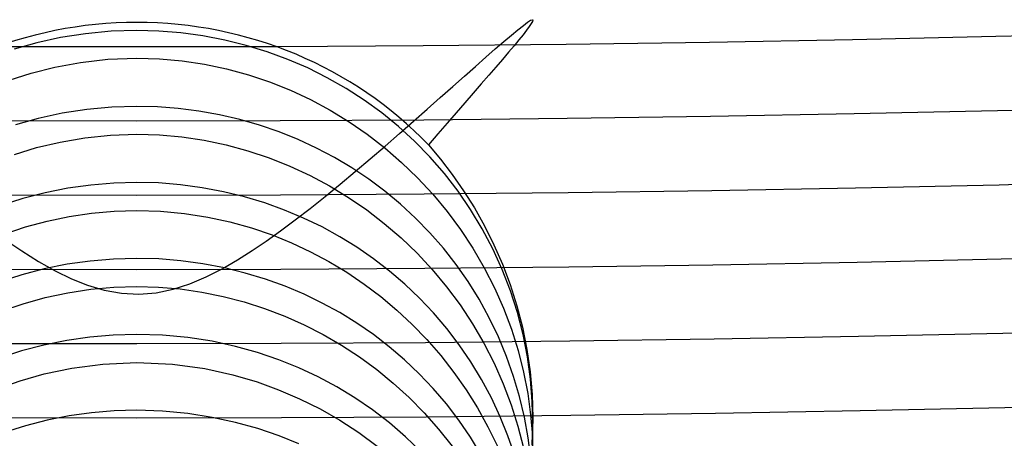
# Model space of a CAD drawing. Header units: millimetres. Extents: x -232 to 232, y -232 to 232.
# Tile 26 of 66: x -0.59 to 4.38, y -180.6 to -178.49. Entities that reach past the tile are written whole.
import ezdxf

# ---------------------------------------------------------------- set-up
doc = ezdxf.new("R2010")
doc.units = ezdxf.units.MM
doc.layers.add('HIDDEN', color=7, linetype='Continuous')
doc.layers.add('THICK', color=7, linetype='Continuous')

msp = doc.modelspace()

# ---------------------------------------------------------------- linework, layer by layer
at = {"layer": 'HIDDEN'}
for p, q in [((1.9918, -178.5087), (1.9817, -178.5235)), ((1.998, -178.4979), (1.9918, -178.5087)), ((1.9975, -178.4888), (1.9983, -178.4889)), ((2, -178.4913), (1.998, -178.4979)), ((1.9983, -178.4889), (1.9989, -178.4891)), ((1.9989, -178.4891), (1.9994, -178.4894)), ((1.9994, -178.4894), (1.9997, -178.4899)), ((1.9997, -178.4899), (1.9999, -178.4905)), ((1.9999, -178.4905), (2, -178.4913)), ((2, -178.4913), (2, -178.4888)), ((-0.2593, -178.5597), (-0.3843, -178.5793)), ((-0.1298, -178.5475), (-0.2593, -178.5597)), ((0, -178.5434), (-0.1298, -178.5475)), ((0.1119, -178.5464), (0, -178.5434)), ((0.2232, -178.5554), (0.1119, -178.5464)), ((0.3339, -178.5704), (0.2232, -178.5554)), ((1.9678, -178.5422), (1.9502, -178.5646)), ((1.9817, -178.5235), (1.9678, -178.5422)), ((-0.5041, -178.6057), (-0.6185, -178.638)), ((-0.3843, -178.5793), (-0.5041, -178.6057)), ((0.4439, -178.5915), (0.3339, -178.5704)), ((0.5524, -178.6185), (0.4439, -178.5915)), ((1.9291, -178.5907), (1.9046, -178.6202)), ((1.9502, -178.5646), (1.9291, -178.5907)), ((0.6586, -178.6511), (0.5524, -178.6185)), ((0.7624, -178.6892), (0.6586, -178.6511)), ((1.8769, -178.6532), (1.8462, -178.6891)), ((1.9046, -178.6202), (1.8769, -178.6532)), ((-0.4129, -178.7281), (-0.2835, -178.7044)), ((-0.2835, -178.7044), (-0.1455, -178.689)), ((-0.1455, -178.689), (0, -178.6835)), ((0, -178.6835), (0.1156, -178.6869)), ((0.1156, -178.6869), (0.2298, -178.6971)), ((0.2298, -178.6971), (0.3426, -178.714)), ((0.8634, -178.7328), (0.7624, -178.6892)), ((1.8462, -178.6891), (1.8129, -178.728)), ((-0.644, -178.7936), (-0.5333, -178.7584)), ((-0.5333, -178.7584), (-0.4129, -178.7281)), ((0.3426, -178.714), (0.4539, -178.7375)), ((0.4539, -178.7375), (0.5636, -178.7673)), ((0.9615, -178.7817), (0.8634, -178.7328)), ((1.8129, -178.728), (1.777, -178.7695)), ((0.5636, -178.7673), (0.671, -178.8033)), ((0.671, -178.8033), (0.7758, -178.8452)), ((1.0565, -178.8358), (0.9615, -178.7817)), ((1.777, -178.7695), (1.7388, -178.8135)), ((0.7758, -178.8452), (0.8777, -178.8927)), ((1.1483, -178.8949), (1.0565, -178.8358)), ((1.6985, -178.8598), (1.6562, -178.9084)), ((1.7388, -178.8135), (1.6985, -178.8598)), ((0.8777, -178.8927), (0.9765, -178.9458)), ((1.2367, -178.9591), (1.1483, -178.8949)), ((1.6562, -178.9084), (1.6122, -178.959)), ((-0.2527, -178.9426), (-0.377, -178.9617)), ((-0.1262, -178.931), (-0.2527, -178.9426)), ((0, -178.927), (-0.1262, -178.931)), ((0.1049, -178.9297), (0, -178.927)), ((0.2096, -178.9377), (0.1049, -178.9297)), ((0.3139, -178.951), (0.2096, -178.9377)), ((0.4178, -178.9697), (0.3139, -178.951)), ((0.9765, -178.9458), (1.072, -179.0042)), ((1.3217, -179.0284), (1.2367, -178.9591)), ((1.6122, -178.959), (1.5666, -179.0114)), ((-0.4972, -178.9877), (-0.6129, -179.02)), ((-0.377, -178.9617), (-0.4972, -178.9877)), ((0.5201, -178.9935), (0.4178, -178.9697)), ((0.6205, -179.0224), (0.5201, -178.9935)), ((1.072, -179.0042), (1.1641, -179.0677)), ((0.7186, -179.0561), (0.6205, -179.0224)), ((0.8144, -179.0947), (0.7186, -179.0561)), ((1.4029, -179.1026), (1.3217, -179.0284)), ((1.5666, -179.0114), (1.5199, -179.0652)), ((-0.5056, -179.135), (-0.387, -179.107)), ((-0.387, -179.107), (-0.2627, -179.0858)), ((-0.2627, -179.0858), (-0.1328, -179.0724)), ((-0.1328, -179.0724), (0, -179.0678)), ((0, -179.0678), (0.1145, -179.0712)), ((0.1145, -179.0712), (0.2279, -179.0812)), ((0.2279, -179.0812), (0.3402, -179.0979)), ((0.3402, -179.0979), (0.4514, -179.1212)), ((0.9077, -179.1379), (0.8144, -179.0947)), ((1.1641, -179.0677), (1.2524, -179.1361)), ((1.4803, -179.1818), (1.4029, -179.1026)), ((1.5199, -179.0652), (1.4722, -179.1202)), ((-0.618, -179.169), (-0.5056, -179.135)), ((0.4514, -179.1212), (0.5611, -179.1509)), ((0.5611, -179.1509), (0.6684, -179.1866)), ((0.9984, -179.1856), (0.9077, -179.1379)), ((1.2524, -179.1361), (1.3371, -179.2094)), ((1.4722, -179.1203), (1.5334, -179.1931)), ((0.6684, -179.1866), (0.773, -179.2283)), ((1.0861, -179.2379), (0.9984, -179.1856)), ((1.5534, -179.2658), (1.4803, -179.1818)), ((1.5334, -179.1931), (1.593, -179.2707)), ((0.773, -179.2283), (0.8748, -179.2756)), ((1.1711, -179.2946), (1.0861, -179.2379)), ((1.3371, -179.2094), (1.4179, -179.2874)), ((0.8748, -179.2756), (0.9735, -179.3284)), ((1.2531, -179.3557), (1.1711, -179.2946)), ((1.4179, -179.2874), (1.4945, -179.37)), ((1.622, -179.3544), (1.5534, -179.2658)), ((1.593, -179.2707), (1.6504, -179.3531)), ((-0.3483, -179.3403), (-0.4629, -179.3632)), ((-0.2322, -179.3239), (-0.3483, -179.3403)), ((-0.1161, -179.314), (-0.2322, -179.3239)), ((0, -179.3107), (-0.1161, -179.314)), ((0.1101, -179.3137), (0, -179.3107)), ((0.2201, -179.3225), (0.1101, -179.3137)), ((0.3301, -179.3373), (0.2201, -179.3225)), ((0.4382, -179.3577), (0.3301, -179.3373)), ((0.9735, -179.3284), (1.069, -179.3865)), ((1.3321, -179.4213), (1.2531, -179.3557)), ((1.6858, -179.4473), (1.622, -179.3544)), ((1.6504, -179.3531), (1.7048, -179.4397)), ((-0.5751, -179.3923), (-0.6848, -179.4276)), ((-0.4629, -179.3632), (-0.5751, -179.3923)), ((0.5437, -179.3835), (0.4382, -179.3577)), ((0.6463, -179.4144), (0.5437, -179.3835)), ((1.069, -179.3865), (1.1609, -179.4496)), ((1.4945, -179.37), (1.5667, -179.4569)), ((-0.228, -179.4656), (-0.1144, -179.4554)), ((-0.1144, -179.4554), (0, -179.4522)), ((0, -179.4522), (0.1204, -179.4559)), ((0.1204, -179.4559), (0.241, -179.4673)), ((0.7459, -179.4502), (0.6463, -179.4144)), ((0.8424, -179.4907), (0.7459, -179.4502)), ((1.1609, -179.4496), (1.2494, -179.5178)), ((1.4077, -179.4911), (1.3321, -179.4213)), ((1.7443, -179.5444), (1.6858, -179.4473)), ((1.7048, -179.4397), (1.756, -179.5305)), ((-0.5625, -179.5356), (-0.4524, -179.5058)), ((-0.4524, -179.5058), (-0.3406, -179.4824)), ((-0.3406, -179.4824), (-0.228, -179.4656)), ((0.241, -179.4673), (0.358, -179.4856)), ((0.358, -179.4856), (0.4707, -179.5103)), ((0.9355, -179.5357), (0.8424, -179.4907)), ((1.4799, -179.5652), (1.4077, -179.4911)), ((1.5667, -179.4569), (1.6343, -179.5481)), ((-0.67, -179.5715), (-0.5625, -179.5356)), ((0.4707, -179.5103), (0.5791, -179.5407)), ((0.5791, -179.5407), (0.6828, -179.5762)), ((1.0252, -179.5848), (0.9355, -179.5357)), ((1.2494, -179.5178), (1.3342, -179.5909)), ((1.6343, -179.5481), (1.697, -179.6433)), ((1.7975, -179.6454), (1.7443, -179.5444)), ((1.756, -179.5305), (1.8033, -179.6253)), ((0.6828, -179.5762), (0.7818, -179.6163)), ((1.1119, -179.6382), (1.0252, -179.5848)), ((1.3342, -179.5909), (1.4152, -179.6688)), ((1.5483, -179.6435), (1.4799, -179.5652)), ((0.7818, -179.6163), (0.8769, -179.6609)), ((1.1958, -179.6961), (1.1119, -179.6382)), ((1.6128, -179.7257), (1.5483, -179.6435)), ((1.697, -179.6433), (1.7542, -179.7416)), ((1.8451, -179.7502), (1.7975, -179.6454)), ((1.8033, -179.6253), (1.8466, -179.7242)), ((-0.1175, -179.6978), (-0.2346, -179.7078)), ((0, -179.6944), (-0.1175, -179.6978)), ((0.1114, -179.6975), (0, -179.6944)), ((0.223, -179.7066), (0.1114, -179.6975)), ((0.8769, -179.6609), (0.9697, -179.7105)), ((1.2766, -179.7583), (1.1958, -179.6961)), ((1.4152, -179.6688), (1.492, -179.7513)), ((-0.4669, -179.7479), (-0.5801, -179.7775)), ((-0.3513, -179.7245), (-0.4669, -179.7479)), ((-0.2346, -179.7078), (-0.3513, -179.7245)), ((0.3341, -179.7216), (0.223, -179.7066)), ((0.4425, -179.7423), (0.3341, -179.7216)), ((0.5479, -179.7684), (0.4425, -179.7423)), ((0.9697, -179.7105), (1.0599, -179.7649)), ((1.492, -179.7513), (1.5645, -179.8382)), ((1.673, -179.8117), (1.6128, -179.7257)), ((1.7542, -179.7416), (1.8058, -179.8427)), ((1.8865, -179.8577), (1.8451, -179.7502)), ((1.8466, -179.7242), (1.8854, -179.827)), ((-0.5801, -179.7775), (-0.6906, -179.8134)), ((0.6502, -179.7994), (0.5479, -179.7684)), ((0.7491, -179.8353), (0.6502, -179.7994)), ((1.0599, -179.7649), (1.1473, -179.824)), ((1.3541, -179.8248), (1.2766, -179.7583)), ((-0.3486, -179.8682), (-0.2325, -179.8505)), ((-0.2325, -179.8505), (-0.1163, -179.8399)), ((-0.1163, -179.8399), (0, -179.8365)), ((0, -179.8365), (0.1094, -179.8395)), ((0.1094, -179.8395), (0.2188, -179.8489)), ((0.2188, -179.8489), (0.3281, -179.8645)), ((0.8446, -179.8755), (0.7491, -179.8353)), ((1.1473, -179.824), (1.2316, -179.8877)), ((1.4283, -179.8954), (1.3541, -179.8248)), ((1.5645, -179.8382), (1.6324, -179.9295)), ((1.7287, -179.9012), (1.673, -179.8117)), ((1.8058, -179.8427), (1.8516, -179.9464)), ((1.8854, -179.827), (1.9193, -179.9334)), ((-0.5739, -179.9234), (-0.4628, -179.8926)), ((-0.4628, -179.8926), (-0.3486, -179.8682)), ((0.3281, -179.8645), (0.4361, -179.8863)), ((0.4361, -179.8863), (0.542, -179.9138)), ((0.9366, -179.92), (0.8446, -179.8755)), ((1.2316, -179.8877), (1.3128, -179.9559)), ((1.4989, -179.9701), (1.4283, -179.8954)), ((1.7799, -179.9943), (1.7287, -179.9012)), ((1.9215, -179.9673), (1.8865, -179.8577)), ((-0.682, -179.9602), (-0.5739, -179.9234)), ((0.542, -179.9138), (0.6457, -179.9471)), ((0.6457, -179.9471), (0.7469, -179.9858)), ((1.0253, -179.9686), (0.9366, -179.92)), ((1.6324, -179.9295), (1.6952, -180.0245)), ((1.8516, -179.9464), (1.8914, -180.0523)), ((1.9193, -179.9334), (1.9476, -180.0426)), ((0.7469, -179.9858), (0.8455, -180.0298)), ((1.1114, -180.0217), (1.0253, -179.9686)), ((1.3128, -179.9559), (1.3905, -180.0284)), ((1.5657, -180.0487), (1.4989, -179.9701)), ((1.8262, -180.0906), (1.7799, -179.9943)), ((1.9501, -180.0787), (1.9215, -179.9673)), ((0.8455, -180.0298), (0.9413, -180.0789)), ((1.1947, -180.0792), (1.1114, -180.0217)), ((1.3905, -180.0284), (1.4646, -180.105)), ((1.6284, -180.131), (1.5657, -180.0487)), ((1.6952, -180.0245), (1.7526, -180.1227)), ((1.8914, -180.0523), (1.9253, -180.1603)), ((1.9476, -180.0426), (1.9701, -180.1541)), ((-0.2367, -180.0917), (-0.3533, -180.1085)), ((-0.1189, -180.0816), (-0.2367, -180.0917)), ((0, -180.0782), (-0.1189, -180.0816)), ((0.1296, -180.0823), (0, -180.0782)), ((0.2573, -180.0943), (0.1296, -180.0823)), ((0.3802, -180.1134), (0.2573, -180.0943)), ((0.9413, -180.0789), (1.0343, -180.133)), ((1.2751, -180.141), (1.1947, -180.0792)), ((1.8673, -180.1895), (1.8262, -180.0906)), ((1.9723, -180.1915), (1.9501, -180.0787)), ((-0.4687, -180.132), (-0.5824, -180.1619)), ((-0.3533, -180.1085), (-0.4687, -180.132)), ((0.4979, -180.139), (0.3802, -180.1134)), ((0.6102, -180.1704), (0.4979, -180.139)), ((1.0343, -180.133), (1.1243, -180.1921)), ((1.3524, -180.207), (1.2751, -180.141)), ((1.4646, -180.105), (1.5349, -180.1857)), ((1.6868, -180.2168), (1.6284, -180.131)), ((1.7526, -180.1227), (1.8044, -180.2238)), ((-0.5824, -180.1619), (-0.6934, -180.1981)), ((0.717, -180.2067), (0.6102, -180.1704)), ((1.1243, -180.1921), (1.2113, -180.256)), ((1.5349, -180.1857), (1.601, -180.2701)), ((1.9029, -180.2903), (1.8673, -180.1895)), ((1.9253, -180.1603), (1.9528, -180.2688)), ((1.9701, -180.1541), (1.9865, -180.2675)), ((1.9878, -180.3044), (1.9723, -180.1915)), ((-0.4672, -180.278), (-0.328, -180.2488)), ((-0.328, -180.2488), (-0.1719, -180.2285)), ((-0.1719, -180.2285), (0, -180.2209)), ((0, -180.2209), (0.1808, -180.2292)), ((0.1808, -180.2292), (0.343, -180.2514)), ((0.343, -180.2514), (0.4855, -180.2826)), ((0.8179, -180.2474), (0.717, -180.2067)), ((0.9152, -180.2929), (0.8179, -180.2474)), ((1.4263, -180.2772), (1.3524, -180.207)), ((1.7408, -180.3061), (1.6868, -180.2168)), ((1.8044, -180.2238), (1.8504, -180.3276)), ((-0.5882, -180.3122), (-0.4672, -180.278)), ((0.4855, -180.2826), (0.6071, -180.3183)), ((1.0098, -180.3435), (0.9152, -180.2929)), ((1.2113, -180.256), (1.295, -180.3245)), ((1.4967, -180.3515), (1.4263, -180.2772)), ((1.601, -180.2701), (1.6628, -180.3582)), ((1.9329, -180.3928), (1.9029, -180.2903)), ((1.9528, -180.2688), (1.9738, -180.3772)), ((1.9865, -180.2675), (1.9966, -180.3828)), ((-0.6913, -180.348), (-0.5882, -180.3122)), ((0.6071, -180.3183), (0.7161, -180.3576)), ((1.1014, -180.399), (1.0098, -180.3435)), ((1.295, -180.3245), (1.3752, -180.3976)), ((1.5633, -180.4296), (1.4967, -180.3515)), ((1.7903, -180.3987), (1.7408, -180.3061)), ((1.8504, -180.3276), (1.8906, -180.4339)), ((1.997, -180.4167), (1.9878, -180.3044)), ((0.7161, -180.3576), (0.8223, -180.4031)), ((1.1899, -180.4595), (1.1014, -180.399)), ((1.3752, -180.3976), (1.4516, -180.4751)), ((1.6628, -180.3582), (1.7202, -180.4497)), ((1.8348, -180.494), (1.7903, -180.3987)), ((1.9575, -180.4968), (1.9329, -180.3928)), ((1.9738, -180.3772), (1.9886, -180.4851)), ((1.9966, -180.3828), (2, -180.4994)), ((0.8223, -180.4031), (0.9254, -180.4545)), ((1.626, -180.5116), (1.5633, -180.4296)), ((1.7202, -180.4497), (1.7728, -180.5446)), ((1.8906, -180.4339), (1.9247, -180.5422)), ((2, -180.5278), (1.997, -180.4167)), ((-0.341, -180.4901), (-0.4524, -180.512)), ((-0.2284, -180.4745), (-0.341, -180.4901)), ((-0.1147, -180.465), (-0.2284, -180.4745)), ((0, -180.4619), (-0.1147, -180.465)), ((0.1303, -180.4661), (0, -180.4619)), ((0.2583, -180.4781), (0.1303, -180.4661)), ((0.3814, -180.4974), (0.2583, -180.4781)), ((0.4992, -180.5231), (0.3814, -180.4974)), ((0.9254, -180.4545), (1.0253, -180.5117)), ((1.2752, -180.5249), (1.1899, -180.4595)), ((1.4516, -180.4751), (1.5241, -180.5569)), ((1.874, -180.5914), (1.8348, -180.494)), ((1.9764, -180.6014), (1.9575, -180.4968)), ((1.9886, -180.4851), (1.9972, -180.5913)), ((2, -180.4994), (1.9969, -180.6108)), ((2, -180.5), (2, -180.5277)), ((-0.5624, -180.5399), (-0.67, -180.5737)), ((-0.4524, -180.512), (-0.5624, -180.5399)), ((0.6116, -180.5545), (0.4992, -180.5231)), ((1.0253, -180.5117), (1.1217, -180.5744)), ((1.3569, -180.595), (1.2752, -180.5249)), ((1.6845, -180.5972), (1.626, -180.5116)), ((1.7728, -180.5446), (1.8206, -180.6426)), ((1.9247, -180.5422), (1.9524, -180.651)), ((1.9971, -180.6383), (2, -180.5278)), ((0.7182, -180.5909), (0.6116, -180.5545)), ((0.819, -180.6317), (0.7182, -180.5909)), ((1.1217, -180.5744), (1.2144, -180.6425)), ((1.4348, -180.6697), (1.3569, -180.595)), ((1.5241, -180.5569), (1.5923, -180.6425)), ((1.7387, -180.6863), (1.6845, -180.5972)), ((1.908, -180.6905), (1.874, -180.5914)), ((1.9972, -180.5913), (2, -180.6953)), ((1.9897, -180.7058), (1.9764, -180.6014))]:
    msp.add_line(p, q, dxfattribs=at)
for radius, start, end in [(184.625, 179.99998, 0), (184.25, 179.99998, 0), (183.875, 179.99998, 0), (183.5, 179.99998, 0), (183.125, 179.99998, 0), (182.75, 179.99998, 0), (182.375, 179.99998, 0), (182, 179.99998, 0), (181.625, 179.99998, 0), (181.25, 179.99998, 0), (180.875, 179.99998, 0), (180.5, 179.99998, 0), (180.125, 179.99998, 0), (179.75, 179.99998, 0), (179.375, 179.99998, 0), (179, 179.99998, 0), (178.625, 179.99998, 0), (181.875, 270.490814, 359.509204), (182.25, 270.492075, 359.507944)]:
    msp.add_arc((0, 0), radius, start, end, dxfattribs=at)
for start_param, end_param in [(-1.570796, -0.743435), (-2.398158, -1.570796)]:
    msp.add_ellipse((0, -180.4142), major_axis=(-2, 0), ratio=0.955839, start_param=start_param, end_param=end_param, dxfattribs=at)
at = {"layer": 'THICK'}
for p, q in [((1.952, -178.5177), (1.9735, -178.5018)), ((1.9735, -178.5018), (1.9887, -178.4921)), ((1.9887, -178.4921), (1.9975, -178.4888)), ((1.8916, -178.5669), (1.9246, -178.5396)), ((1.9246, -178.5396), (1.952, -178.5177)), ((1.8103, -178.6369), (1.8534, -178.5995)), ((1.8534, -178.5995), (1.8916, -178.5669)), ((1.7625, -178.6787), (1.8103, -178.6369)), ((1.7105, -178.7246), (1.7625, -178.6787)), ((1.6546, -178.7741), (1.7105, -178.7246)), ((1.5951, -178.8269), (1.6546, -178.7741)), ((1.5324, -178.8826), (1.5951, -178.8269)), ((1.4666, -178.9408), (1.5324, -178.8826)), ((1.398, -179.0011), (1.4666, -178.9408)), ((1.3269, -179.0634), (1.398, -179.0011)), ((1.2535, -179.1271), (1.3269, -179.0634)), ((1.1783, -179.1917), (1.2535, -179.1271)), ((1.1025, -179.256), (1.1783, -179.1917)), ((1.0266, -179.3194), (1.1025, -179.256)), ((0.9507, -179.3815), (1.0266, -179.3194)), ((0.8752, -179.4418), (0.9507, -179.3815)), ((0.8003, -179.4997), (0.8752, -179.4418)), ((0.7265, -179.5549), (0.8003, -179.4997)), ((0.654, -179.6068), (0.7265, -179.5549)), ((-0.666, -179.5987), (-0.5802, -179.6571)), ((0.5081, -179.7025), (0.5825, -179.6553)), ((0.5825, -179.6553), (0.654, -179.6068)), ((-0.5802, -179.6571), (-0.4953, -179.7103)), ((0.4305, -179.7473), (0.5081, -179.7025)), ((-0.4953, -179.7103), (-0.4116, -179.7574)), ((0.3503, -179.788), (0.4305, -179.7473)), ((-0.4116, -179.7574), (-0.3294, -179.7975)), ((-0.3294, -179.7975), (-0.248, -179.8302)), ((0.2681, -179.8229), (0.3503, -179.788)), ((-0.248, -179.8302), (-0.1639, -179.8553)), ((0.0985, -179.8681), (0.1843, -179.8501)), ((0.1843, -179.8501), (0.2681, -179.8229)), ((-0.1639, -179.8553), (-0.0771, -179.871)), ((-0.0771, -179.871), (0.0106, -179.8754)), ((0.0106, -179.8754), (0.0985, -179.8681))]:
    msp.add_line(p, q, dxfattribs=at)
for radius, start, end in [(182.5, 179.99998, 0), (182.625, 270.493335, 359.506683), (183, 270.494539, 359.50548), (183.375, 270.495685, 359.504277), (183.75, 270.49683, 359.503131), (184.125, 270.497976, 359.502042), (184.5, 270.499065, 359.500954), (184.875, 270.500096, 359.499865), (185.25, 270.501128, 359.498834), (185.625, 270.502159, 359.49786), (186, 270.503133, 359.496886), (186.375, 270.50405, 359.495912), (186.75, 270.504966, 359.494995), (187.125, 270.505883, 359.494136), (187.5, 270.506743, 359.493276), (187.875, 270.507602, 359.492417), (188.25, 270.508404, 359.491615), (188.625, 270.509206, 359.490812), (190, 270.602255, 359.397707)]:
    msp.add_arc((0, 0), radius, start, end, dxfattribs=at)

doc.saveas('drawing.dxf')
